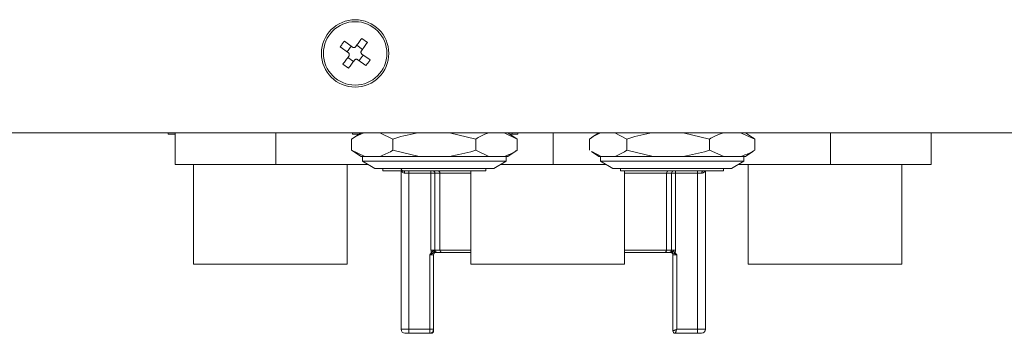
# Model space of a CAD drawing. Header units: millimetres. Extents: x -1774 to -852, y -172 to 1186.
# Tile 14 of 23: x -1427 to -1302, y 279 to 319. Entities that reach past the tile are written whole.
import ezdxf

# ---------------------------------------------------------------- set-up
doc = ezdxf.new("R2010")
doc.units = ezdxf.units.MM

msp = doc.modelspace()

# ---------------------------------------------------------------- linework, layer by layer
at = {"color": 7, "linetype": 'ByBlock', "lineweight": 5}
for p, q in [((-1384.57892, 315.08954), (-1385.6019, 315.83788)), ((-1382.70106, 315.65793), (-1383.41131, 316.1775)), ((-1385.09848, 314.37929), (-1386.12147, 315.12763)), ((-1385.26567, 314.5016), (-1384.74609, 315.21182)), ((-1384.03735, 315.32173), (-1383.3271, 314.80216)), ((-1384.44554, 313.27327), (-1385.15579, 313.79284)), ((-1383.90398, 313.50546), (-1382.88099, 312.75712)), ((-1383.21722, 314.0934), (-1383.73679, 313.38315)), ((-1382.36143, 313.46737), (-1383.38441, 314.21571)), ((-1385.78183, 312.93704), (-1385.07158, 312.41746)), ((-1542.24144, 304.2975), (-1076.24145, 304.2975)), ((-1407.83773, 304.0975), (-1407.83773, 304.2975)), ((-1407.83744, 304.0975), (-1407.83773, 304.0975)), ((-1407.83744, 304.0975), (-1407.83744, 304.2975)), ((-1406.94144, 304.0975), (-1407.83744, 304.0975)), ((-1406.94144, 300.2975), (-1406.94144, 304.2975)), ((-1394.24145, 300.2975), (-1394.24145, 304.2975)), ((-1383.49149, 304.2975), (-1384.69148, 303.49749)), ((-1384.69148, 303.49749), (-1384.69148, 302.0975)), ((-1384.56444, 304.0975), (-1384.56444, 304.2975)), ((-1383.79148, 304.0975), (-1384.56444, 304.0975)), ((-1381.12232, 304.2975), (-1379.46647, 303.49749)), ((-1379.46647, 303.49749), (-1379.46647, 302.0975)), ((-1372.32814, 304.2975), (-1369.01642, 303.49749)), ((-1369.01642, 303.49749), (-1369.01642, 302.0975)), ((-1365.44726, 304.2975), (-1363.7914, 303.49749)), ((-1363.7914, 303.49749), (-1364.9914, 304.2975)), ((-1364.40494, 304.0975), (-1364.6914, 304.0975)), ((-1364.40494, 304.0975), (-1364.40494, 304.2975)), ((-1363.69694, 304.0975), (-1364.40494, 304.0975)), ((-1363.7914, 303.49749), (-1363.7914, 302.0975)), ((-1363.69694, 304.0975), (-1363.69694, 304.2975)), ((-1359.24145, 300.2975), (-1359.24145, 304.2975)), ((-1354.67562, 303.49749), (-1354.67562, 302.0975)), ((-1353.49149, 304.2975), (-1354.39885, 303.69258)), ((-1351.4524, 304.2975), (-1349.95703, 303.49749)), ((-1349.95703, 303.49749), (-1349.95703, 302.0975)), ((-1342.82954, 304.2975), (-1339.52286, 303.49749)), ((-1339.52286, 303.49749), (-1339.52286, 302.0975)), ((-1335.61859, 304.2975), (-1333.80727, 303.49749)), ((-1334.08404, 303.69258), (-1334.99141, 304.2975)), ((-1333.80727, 303.49749), (-1333.80727, 302.0975)), ((-1324.24144, 300.2975), (-1324.24144, 304.2975)), ((-1311.54144, 300.2975), (-1311.54144, 304.2975)), ((-1384.69148, 302.0975), (-1383.49149, 301.29748)), ((-1383.03563, 301.29748), (-1384.69148, 302.0975)), ((-1376.15475, 301.29748), (-1379.46647, 302.0975)), ((-1367.36057, 301.29748), (-1369.01642, 302.0975)), ((-1364.9914, 301.29748), (-1363.7914, 302.0975)), ((-1353.18026, 301.29748), (-1354.38546, 301.94226)), ((-1346.65035, 301.29748), (-1349.95703, 302.0975)), ((-1337.71154, 301.29748), (-1339.52286, 302.0975)), ((-1334.09743, 301.94226), (-1333.80727, 302.0975)), ((-1383.03563, 301.29748), (-1383.49149, 301.29748)), ((-1383.29145, 301.29748), (-1383.29145, 300.69238)), ((-1383.29145, 300.69238), (-1381.74144, 299.7975)), ((-1383.29145, 300.69238), (-1365.19145, 300.69238)), ((-1383.03563, 301.29748), (-1382.07898, 301.29748)), ((-1382.07898, 301.29748), (-1381.12232, 301.29748)), ((-1376.15475, 301.29748), (-1381.12232, 301.29748)), ((-1376.15475, 301.29748), (-1374.24144, 301.29748)), ((-1374.24144, 301.29748), (-1372.32814, 301.29748)), ((-1367.36057, 301.29748), (-1372.32814, 301.29748)), ((-1367.36057, 301.29748), (-1366.40392, 301.29748)), ((-1366.74145, 299.7975), (-1365.19145, 300.69238)), ((-1366.40392, 301.29748), (-1365.44726, 301.29748)), ((-1364.9914, 301.29748), (-1365.44726, 301.29748)), ((-1365.19145, 300.69238), (-1365.19145, 301.29748)), ((-1354.40797, 301.90849), (-1353.49149, 301.29748)), ((-1353.18026, 301.29748), (-1353.49149, 301.29748)), ((-1353.29144, 301.29748), (-1353.29144, 300.69238)), ((-1353.29144, 300.69238), (-1351.74144, 299.7975)), ((-1353.29144, 300.69238), (-1335.19144, 300.69238)), ((-1353.18026, 301.29748), (-1352.31632, 301.29748)), ((-1352.31632, 301.29748), (-1351.4524, 301.29748)), ((-1346.65035, 301.29748), (-1351.4524, 301.29748)), ((-1346.65035, 301.29748), (-1344.73994, 301.29748)), ((-1344.73994, 301.29748), (-1342.82954, 301.29748)), ((-1337.71154, 301.29748), (-1342.82954, 301.29748)), ((-1337.71154, 301.29748), (-1336.66506, 301.29748)), ((-1336.74144, 299.7975), (-1335.19144, 300.69238)), ((-1336.66506, 301.29748), (-1335.61859, 301.29748)), ((-1334.99141, 301.29748), (-1335.61859, 301.29748)), ((-1335.19144, 300.69238), (-1335.19144, 301.29748)), ((-1334.99141, 301.29748), (-1334.07491, 301.90849)), ((-1394.24145, 300.2975), (-1406.94144, 300.2975)), ((-1404.64144, 300.2975), (-1404.64144, 287.69749)), ((-1382.60747, 300.2975), (-1394.24145, 300.2975)), ((-1385.24144, 300.2975), (-1385.24144, 287.69749)), ((-1381.74144, 299.7975), (-1366.74145, 299.7975)), ((-1380.74145, 299.7975), (-1380.74145, 299.49748)), ((-1380.74145, 299.49748), (-1367.74144, 299.49748)), ((-1378.44997, 299.48517), (-1378.44997, 279.4975)), ((-1377.44997, 299.19749), (-1377.44997, 299.49748)), ((-1374.67127, 299.19749), (-1374.67127, 299.49748)), ((-1369.64145, 299.49748), (-1369.64145, 287.69749)), ((-1367.74144, 299.49748), (-1367.74144, 299.7975)), ((-1359.24145, 300.2975), (-1365.87542, 300.2975)), ((-1352.60747, 300.2975), (-1359.24145, 300.2975)), ((-1351.74144, 299.7975), (-1336.74144, 299.7975)), ((-1350.74144, 299.7975), (-1350.74144, 299.49748)), ((-1350.74144, 299.49748), (-1337.74144, 299.49748)), ((-1350.24145, 299.49748), (-1350.24145, 287.69749)), ((-1343.81161, 299.19749), (-1343.81161, 299.49748)), ((-1341.03292, 299.19749), (-1341.03292, 299.49748)), ((-1340.03292, 279.4975), (-1340.03292, 299.48517)), ((-1337.74144, 299.49748), (-1337.74144, 299.7975)), ((-1324.24144, 300.2975), (-1335.87542, 300.2975)), ((-1334.64144, 300.2975), (-1334.64144, 287.69749)), ((-1311.54144, 300.2975), (-1324.24144, 300.2975)), ((-1315.24144, 300.2975), (-1315.24144, 287.69749)), ((-1377.44997, 299.19749), (-1377.98957, 299.19749)), ((-1377.44997, 299.19749), (-1374.67127, 299.19749)), ((-1377.44997, 279.4975), (-1377.44997, 299.19749)), ((-1374.67127, 299.19749), (-1374.17898, 299.19749)), ((-1374.67127, 289.49749), (-1374.67127, 299.19749)), ((-1373.53563, 299.19749), (-1374.17898, 299.19749)), ((-1374.17898, 299.19749), (-1374.17898, 289.49749)), ((-1373.53563, 299.19749), (-1373.53563, 289.49749)), ((-1344.94726, 299.19749), (-1344.94726, 289.49749)), ((-1344.30391, 299.19749), (-1344.94726, 299.19749)), ((-1344.30391, 289.49749), (-1344.30391, 299.19749)), ((-1344.30391, 299.19749), (-1343.81161, 299.19749)), ((-1343.81161, 299.19749), (-1343.81161, 289.49749)), ((-1343.81161, 299.19749), (-1341.03292, 299.19749)), ((-1340.49332, 299.19749), (-1341.03292, 299.19749)), ((-1341.03292, 299.19749), (-1341.03292, 279.4975)), ((-1374.60043, 289.1708), (-1374.83578, 288.89748)), ((-1374.83578, 288.89748), (-1374.49706, 289.06148)), ((-1374.83578, 288.89748), (-1374.83578, 279.4975)), ((-1374.17898, 289.49749), (-1374.67127, 289.49749)), ((-1374.33578, 279.4975), (-1374.33578, 288.89748)), ((-1373.53563, 289.49749), (-1374.17898, 289.49749)), ((-1373.8585, 289.1975), (-1373.24513, 289.1975)), ((-1345.23776, 289.1975), (-1344.62438, 289.1975)), ((-1344.30391, 289.49749), (-1344.94726, 289.49749)), ((-1343.81161, 289.49749), (-1344.30391, 289.49749)), ((-1344.14711, 288.89748), (-1344.14711, 279.29455)), ((-1343.98583, 289.06148), (-1343.6471, 288.89748)), ((-1343.6471, 288.89748), (-1343.88246, 289.1708)), ((-1343.6471, 279.4975), (-1343.6471, 288.89748)), ((-1385.24144, 287.69749), (-1404.64144, 287.69749)), ((-1350.24145, 287.69749), (-1369.64145, 287.69749)), ((-1315.24144, 287.69749), (-1334.64144, 287.69749)), ((-1378.44997, 279.4975), (-1377.44997, 279.4975)), ((-1374.83578, 279.4975), (-1377.44997, 279.4975)), ((-1377.44997, 279.4975), (-1377.44997, 278.99751)), ((-1377.44997, 278.99751), (-1374.83578, 278.99751)), ((-1374.83578, 278.99751), (-1374.83578, 279.4975)), ((-1374.7064, 278.99751), (-1374.83578, 278.99751)), ((-1374.7064, 278.99751), (-1374.71023, 279.00225)), ((-1374.63804, 278.99751), (-1374.7064, 278.99751)), ((-1374.34143, 279.2975), (-1374.33578, 279.2975)), ((-1374.33578, 279.2975), (-1374.33578, 279.4975)), ((-1344.14711, 279.29455), (-1344.14711, 279.2938)), ((-1343.8471, 278.99751), (-1341.03292, 278.99751)), ((-1341.03292, 279.4975), (-1343.6471, 279.4975)), ((-1341.03292, 278.99751), (-1341.03292, 279.4975)), ((-1341.03292, 279.4975), (-1340.03292, 279.4975))]:
    msp.add_line(p, q, dxfattribs=at)
at = {"color": 8, "linetype": 'ByBlock', "lineweight": 5}
for p, q in [((-1369.64145, 299.19749), (-1373.53563, 299.19749)), ((-1344.94726, 299.19749), (-1350.24145, 299.19749)), ((-1374.33578, 288.89748), (-1374.83578, 288.89748)), ((-1369.64145, 289.49749), (-1373.53563, 289.49749)), ((-1344.94726, 289.49749), (-1350.24145, 289.49749)), ((-1343.6471, 288.89748), (-1344.14711, 288.89748)), ((-1374.83578, 279.4975), (-1374.33578, 279.4975)), ((-1374.34143, 279.2975), (-1374.37753, 279.2975)), ((-1374.34143, 279.42258), (-1374.34143, 279.2975))]:
    msp.add_line(p, q, dxfattribs=at)
at = {"color": 7, "linetype": 'ByBlock', "lineweight": 5, "flags": 128}
for points in [[(-1383.41131, 316.1775), (-1383.50286, 316.05236), (-1383.5951, 315.92627), (-1383.68796, 315.79934), (-1383.78139, 315.67161), (-1383.87534, 315.54319), (-1383.96974, 315.41415), (-1384.06453, 315.28457), (-1384.15966, 315.15454)], [(-1383.44941, 314.63497), (-1383.35428, 314.76499), (-1383.25949, 314.89457), (-1383.16509, 315.02362), (-1383.07114, 315.15204), (-1382.97771, 315.27977), (-1382.88485, 315.4067), (-1382.79261, 315.53279), (-1382.70106, 315.65793)], [(-1385.03348, 313.96003), (-1385.12861, 313.83), (-1385.22339, 313.70042), (-1385.31779, 313.57138), (-1385.41174, 313.44296), (-1385.50517, 313.31523), (-1385.59804, 313.18827), (-1385.69028, 313.06221), (-1385.78183, 312.93704)], [(-1385.07158, 312.41746), (-1384.98003, 312.54263), (-1384.88779, 312.6687), (-1384.79492, 312.79566), (-1384.70149, 312.92339), (-1384.60754, 313.05181), (-1384.51314, 313.18085), (-1384.41836, 313.31043), (-1384.32323, 313.44046)], [(-1377.98957, 299.19749), (-1377.99268, 299.25602), (-1378.00189, 299.31229), (-1378.01684, 299.36418), (-1378.03698, 299.40963), (-1378.06151, 299.44694), (-1378.0895, 299.47465), (-1378.11986, 299.49173), (-1378.15145, 299.49748)], [(-1340.33144, 299.49748), (-1340.36302, 299.49173), (-1340.39339, 299.47465), (-1340.42138, 299.44694), (-1340.44591, 299.40963), (-1340.46604, 299.36418), (-1340.481, 299.31229), (-1340.49021, 299.25602), (-1340.49332, 299.19749)], [(-1374.60043, 289.1708), (-1374.58584, 289.15536), (-1374.5714, 289.1401), (-1374.55729, 289.12517), (-1374.54368, 289.11078), (-1374.5307, 289.09704), (-1374.51852, 289.08416), (-1374.50726, 289.07227), (-1374.49706, 289.06148)], [(-1343.88246, 289.1708), (-1343.89705, 289.15536), (-1343.91149, 289.1401), (-1343.92559, 289.12517), (-1343.93921, 289.11078), (-1343.95218, 289.09704), (-1343.96437, 289.08416), (-1343.97563, 289.07227), (-1343.98583, 289.06148)]]:
    msp.add_lwpolyline(points, dxfattribs=at)
at = {"color": 7, "linetype": 'ByBlock', "lineweight": 5}
for radius in [4.25, 4]:
    msp.add_circle((-1384.24144, 314.2975), radius, dxfattribs=at)
for centre, radius, start, end in [((-1378.15144, 299.7975), 0.3, 180, 270), ((-1378.74997, 299.48518), 0.3, 360, 2.3533126), ((-1374.47667, 299.19979), 0.2977, 359.5584556, 89.5539003), ((-1373.83095, 299.20217), 0.29535, 359.0919711, 89.0661398), ((-1344.65194, 299.20217), 0.29535, 90.9338602, 180.9080289), ((-1344.00622, 299.19979), 0.2977, 90.4450747, 180.441847), ((-1339.73292, 299.48518), 0.3, 177.6466874, 180), ((-1374.03578, 288.8975), 0.3, 90, 180), ((-1374.15891, 289.3533), 0.15932, 178.7324701, 257.926695), ((-1373.24032, 289.49282), 0.29535, 179.0925585, 269.0670212), ((-1345.24257, 289.49281), 0.29535, 270.9334195, 0.9077352), ((-1344.44711, 288.8975), 0.3, 0, 90), ((-1344.32398, 289.3533), 0.15933, 282.0729033, 1.2662828), ((-1377.94997, 279.4975), 0.5, 180, 270), ((-1374.83578, 279.4975), 0.5, 270, 0), ((-1374.63973, 279.29581), 0.2983, 270.3230956, 0.3251645), ((-1374.63578, 279.2975), 0.3, 270, 360), ((-1343.84711, 279.2975), 0.3, 180, 270), ((-1340.53292, 279.4975), 0.5, 270, 0)]:
    msp.add_arc(centre, radius, start, end, dxfattribs=at)
at = {"color": 8, "linetype": 'ByBlock', "lineweight": 5}
for centre, radius, start, end in [((-1378.53083, 299.40678), 0.25403, 344.2790549, 20.9192722), ((-1339.949, 299.40664), 0.25694, 159.2954172, 195.5062557), ((-1374.71709, 279.30643), 0.30426, 271.2925798, 340.5428657), ((-1374.70721, 279.29495), 0.29745, 270.1552124, 345.6500647)]:
    msp.add_arc(centre, radius, start, end, dxfattribs=at)
at = {"color": 7, "linetype": 'ByBlock', "lineweight": 5}
for points, knots in [([(-1385.6019, 315.83788), (-1385.69156, 315.72175), (-1385.8709, 315.4895), (-1386.03794, 315.24825), (-1386.12147, 315.12763)], [0, 0, 0, 0, 0.4999917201, 1, 1, 1, 1]), ([(-1385.09848, 314.37929), (-1385.07339, 314.3569), (-1385.02322, 314.31212), (-1384.98107, 314.21796), (-1384.97083, 314.11733), (-1384.99093, 314.02747), (-1385.02103, 313.97975), (-1385.03348, 313.96003)], [0, 0, 0, 0, 0.213642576, 0.427308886, 0.63947995, 0.850994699, 1, 1, 1, 1]), ([(-1384.15966, 315.15454), (-1384.18204, 315.12945), (-1384.22681, 315.07927), (-1384.32097, 315.03711), (-1384.42161, 315.02691), (-1384.51147, 315.04697), (-1384.55919, 315.07709), (-1384.57892, 315.08954)], [0, 0, 0, 0, 0.213635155, 0.427294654, 0.639455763, 0.850956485, 1, 1, 1, 1]), ([(-1383.38441, 314.21571), (-1383.4095, 314.23809), (-1383.45968, 314.28286), (-1383.50181, 314.37702), (-1383.51205, 314.47765), (-1383.49197, 314.56751), (-1383.46186, 314.61523), (-1383.44941, 314.63497)], [0, 0, 0, 0, 0.213594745, 0.42731582, 0.639421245, 0.850926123, 1, 1, 1, 1]), ([(-1384.32323, 313.44046), (-1384.30085, 313.46555), (-1384.25608, 313.51574), (-1384.16192, 313.55788), (-1384.06128, 313.56809), (-1383.97143, 313.54802), (-1383.92371, 313.51791), (-1383.90398, 313.50546)], [0, 0, 0, 0, 0.213617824, 0.427311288, 0.639477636, 0.850952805, 1, 1, 1, 1]), ([(-1382.88099, 312.75712), (-1382.79132, 312.87325), (-1382.61199, 313.1055), (-1382.44495, 313.34675), (-1382.36143, 313.46737)], [0, 0, 0, 0, 0.499996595, 1, 1, 1, 1]), ([(-1384.69148, 303.49749), (-1384.64907, 303.52557), (-1384.10978, 303.88252), (-1383.55072, 304.09851), (-1383.03563, 304.2975)], [0, 0, 0, 0, 0.0786548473, 1, 1, 1, 1]), ([(-1379.46647, 303.49749), (-1379.38163, 303.52557), (-1378.30303, 303.88252), (-1377.18492, 304.09851), (-1376.15475, 304.2975)], [0, 0, 0, 0, 0.078655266, 1, 1, 1, 1]), ([(-1369.01642, 303.49749), (-1368.80754, 303.63138), (-1368.26577, 303.97866), (-1367.70508, 304.17615), (-1367.36057, 304.2975)], [0, 0, 0, 0, 0.3855523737, 1, 1, 1, 1]), ([(-1354.67562, 303.49749), (-1354.63731, 303.52557), (-1354.15028, 303.88253), (-1353.64542, 304.09851), (-1353.18026, 304.2975)], [0, 0, 0, 0, 0.078653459, 1, 1, 1, 1]), ([(-1349.95703, 303.49749), (-1349.87232, 303.52557), (-1348.79536, 303.88253), (-1347.67895, 304.09851), (-1346.65035, 304.2975)], [0, 0, 0, 0, 0.0786542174, 1, 1, 1, 1]), ([(-1339.52286, 303.49749), (-1339.29437, 303.63138), (-1338.70172, 303.97866), (-1338.0884, 304.17616), (-1337.71154, 304.2975)], [0, 0, 0, 0, 0.3855495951, 1, 1, 1, 1]), ([(-1333.80727, 303.49749), (-1333.84543, 303.52676), (-1333.9404, 303.59962), (-1334.03888, 303.64488), (-1334.09779, 303.67195)], [0, 0, 0, 0, 0.401730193, 1, 1, 1, 1]), ([(-1379.46647, 302.0975), (-1379.50888, 302.06942), (-1380.04817, 301.71246), (-1380.60723, 301.49648), (-1381.12232, 301.29748)], [0, 0, 0, 0, 0.078654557, 1, 1, 1, 1]), ([(-1369.01642, 302.0975), (-1369.10126, 302.06942), (-1370.17986, 301.71246), (-1371.29797, 301.49648), (-1372.32814, 301.29748)], [0, 0, 0, 0, 0.0786542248, 1, 1, 1, 1]), ([(-1363.7914, 302.0975), (-1364.00028, 301.9636), (-1364.54205, 301.61633), (-1365.10274, 301.41883), (-1365.44726, 301.29748)], [0, 0, 0, 0, 0.385553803, 1, 1, 1, 1]), ([(-1349.95703, 302.0975), (-1349.99534, 302.06942), (-1350.48238, 301.71246), (-1350.98724, 301.49648), (-1351.4524, 301.29748)], [0, 0, 0, 0, 0.078653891, 1, 1, 1, 1]), ([(-1339.52286, 302.0975), (-1339.60757, 302.06942), (-1340.68453, 301.71246), (-1341.80094, 301.49648), (-1342.82954, 301.29748)], [0, 0, 0, 0, 0.078654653, 1, 1, 1, 1]), ([(-1333.80727, 302.0975), (-1334.03576, 301.9636), (-1334.6284, 301.61633), (-1335.24173, 301.41883), (-1335.61859, 301.29748)], [0, 0, 0, 0, 0.385553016, 1, 1, 1, 1]), ([(-1378.2863, 299.33795), (-1378.30505, 299.35427), (-1378.35277, 299.39582), (-1378.41209, 299.43237), (-1378.44541, 299.47121), (-1378.44874, 299.48141), (-1378.44997, 299.48517)], [0, 0, 0, 0, 0.196323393, 0.499636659, 0.815250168, 1, 1, 1, 1]), ([(-1340.03292, 299.48517), (-1340.03415, 299.48141), (-1340.03748, 299.47121), (-1340.0708, 299.43237), (-1340.13012, 299.39582), (-1340.17784, 299.35427), (-1340.19659, 299.33795)], [0, 0, 0, 0, 0.184731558, 0.500364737, 0.803670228, 1, 1, 1, 1]), ([(-1377.98957, 299.19749), (-1378.04423, 299.20537), (-1378.16578, 299.2229), (-1378.24352, 299.29711), (-1378.2863, 299.33795)], [0, 0, 0, 0, 0.4496730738, 1, 1, 1, 1]), ([(-1340.19659, 299.33795), (-1340.23937, 299.29711), (-1340.31711, 299.2229), (-1340.43866, 299.20537), (-1340.49332, 299.19749)], [0, 0, 0, 0, 0.5503269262, 1, 1, 1, 1]), ([(-1374.67127, 289.49749), (-1374.66831, 289.44116), (-1374.66239, 289.32843), (-1374.62109, 289.22337), (-1374.60043, 289.1708)], [0, 0, 0, 0, 0.499667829, 1, 1, 1, 1]), ([(-1374.3182, 289.35683), (-1374.33108, 289.35895), (-1374.35637, 289.36311), (-1374.40871, 289.3514), (-1374.4719, 289.31345), (-1374.53859, 289.24633), (-1374.57976, 289.19605), (-1374.60043, 289.1708)], [0, 0, 0, 0, 0.126300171, 0.247811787, 0.493266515, 0.745522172, 1, 1, 1, 1]), ([(-1374.49706, 289.06148), (-1374.44685, 289.09116), (-1374.37301, 289.1348), (-1374.28107, 289.18022), (-1374.22973, 289.19509), (-1374.20508, 289.19668), (-1374.19224, 289.1975)], [0, 0, 0, 0, 0.497095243, 0.731154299, 0.859947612, 1, 1, 1, 1]), ([(-1373.8585, 289.1975), (-1373.91067, 289.20291), (-1374.00957, 289.21315), (-1374.143, 289.2842), (-1374.23316, 289.3307), (-1374.29742, 289.35127), (-1374.31301, 289.35544), (-1374.31687, 289.35651), (-1374.31788, 289.35675), (-1374.31811, 289.35683), (-1374.31819, 289.35683), (-1374.3182, 289.35683), (-1374.3182, 289.35683)], [0, 0, 0, 0, 0.301107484, 0.570878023, 0.900133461, 0.975078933, 0.993751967, 0.998443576, 0.999612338, 0.999904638, 0.999978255, 1, 1, 1, 1]), ([(-1374.17898, 289.49749), (-1374.17779, 289.47799), (-1374.17537, 289.43829), (-1374.1558, 289.38041), (-1374.12431, 289.32583), (-1374.07212, 289.26902), (-1373.98475, 289.21196), (-1373.90461, 289.20278), (-1373.8585, 289.1975)], [0, 0, 0, 0, 0.117959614, 0.240143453, 0.367386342, 0.50053412, 0.712624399, 1, 1, 1, 1]), ([(-1373.24513, 289.1975), (-1373.01816, 289.1975), (-1372.55129, 289.1975), (-1371.2435, 289.1975), (-1370.12399, 289.1975), (-1369.64145, 289.1975)], [0, 0, 0, 0, 0.349946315, 0.719804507, 1, 1, 1, 1]), ([(-1350.24145, 289.1975), (-1349.92002, 289.1975), (-1348.90235, 289.1975), (-1347.38234, 289.1975), (-1345.92557, 289.1975), (-1345.46276, 289.1975), (-1345.23776, 289.1975)], [0, 0, 0, 0, 0.135466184, 0.428909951, 0.722353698, 1, 1, 1, 1]), ([(-1344.62438, 289.1975), (-1344.57828, 289.20279), (-1344.49815, 289.21197), (-1344.41076, 289.26901), (-1344.35859, 289.32583), (-1344.32709, 289.38041), (-1344.30752, 289.43829), (-1344.3051, 289.47799), (-1344.30391, 289.49749)], [0, 0, 0, 0, 0.287348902, 0.499468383, 0.632602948, 0.759854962, 0.882038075, 1, 1, 1, 1]), ([(-1344.16469, 289.35683), (-1344.22646, 289.33286), (-1344.32712, 289.2938), (-1344.47287, 289.21275), (-1344.57206, 289.20277), (-1344.62438, 289.1975)], [0, 0, 0, 0, 0.428829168, 0.698738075, 1, 1, 1, 1]), ([(-1344.29065, 289.1975), (-1344.2778, 289.19668), (-1344.25312, 289.1951), (-1344.2017, 289.18018), (-1344.10978, 289.13471), (-1344.03597, 289.09111), (-1343.98583, 289.06148)], [0, 0, 0, 0, 0.140200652, 0.269145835, 0.503560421, 1, 1, 1, 1]), ([(-1343.88246, 289.1708), (-1343.90322, 289.19611), (-1343.94457, 289.2465), (-1344.01131, 289.31382), (-1344.07458, 289.35136), (-1344.1267, 289.36303), (-1344.15189, 289.35892), (-1344.16469, 289.35683)], [0, 0, 0, 0, 0.255428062, 0.50851889, 0.7531863, 0.874550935, 1, 1, 1, 1]), ([(-1343.88246, 289.1708), (-1343.86179, 289.22337), (-1343.82049, 289.32843), (-1343.81457, 289.44116), (-1343.81161, 289.49749)], [0, 0, 0, 0, 0.50033392, 1, 1, 1, 1]), ([(-1377.94998, 278.99751), (-1377.94326, 278.99751), (-1377.93288, 278.99751), (-1377.87058, 278.99751), (-1377.80589, 278.99751), (-1377.72638, 278.99751), (-1377.60985, 278.99751), (-1377.51285, 278.99751), (-1377.44997, 278.99751)], [0, 0, 0, 0, 0.239443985, 0.370067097, 0.500003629, 0.630624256, 0.760560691, 1, 1, 1, 1]), ([(-1344.14711, 279.2975), (-1344.14538, 279.29823), (-1344.14188, 279.29973), (-1344.11332, 279.31126), (-1344.0671, 279.32971), (-1343.98894, 279.36045), (-1343.88623, 279.403), (-1343.76323, 279.45148), (-1343.68763, 279.48144), (-1343.6471, 279.4975)], [0, 0, 0, 0, 0.1155694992, 0.2351063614, 0.3592355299, 0.4884803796, 0.7009970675, 0.8397478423, 1, 1, 1, 1]), ([(-1343.6471, 279.4975), (-1343.66316, 279.45698), (-1343.69311, 279.38138), (-1343.74162, 279.25838), (-1343.7841, 279.15566), (-1343.81492, 279.07749), (-1343.83332, 279.03131), (-1343.84489, 279.00271), (-1343.84638, 278.99922), (-1343.8471, 278.99751)], [0, 0, 0, 0, 0.160233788, 0.298979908, 0.51152823, 0.64076412, 0.764868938, 0.884419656, 1, 1, 1, 1]), ([(-1341.03292, 278.99751), (-1340.97004, 278.99751), (-1340.87286, 278.99751), (-1340.75635, 278.99751), (-1340.67675, 278.99751), (-1340.61221, 278.99751), (-1340.54999, 278.99751), (-1340.53963, 278.99751), (-1340.53291, 278.99751)], [0, 0, 0, 0, 0.239443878, 0.370060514, 0.499996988, 0.630617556, 0.760556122, 1, 1, 1, 1])]:
    msp.add_open_spline(points, degree=3, knots=knots, dxfattribs=at)

doc.saveas('drawing.dxf')
